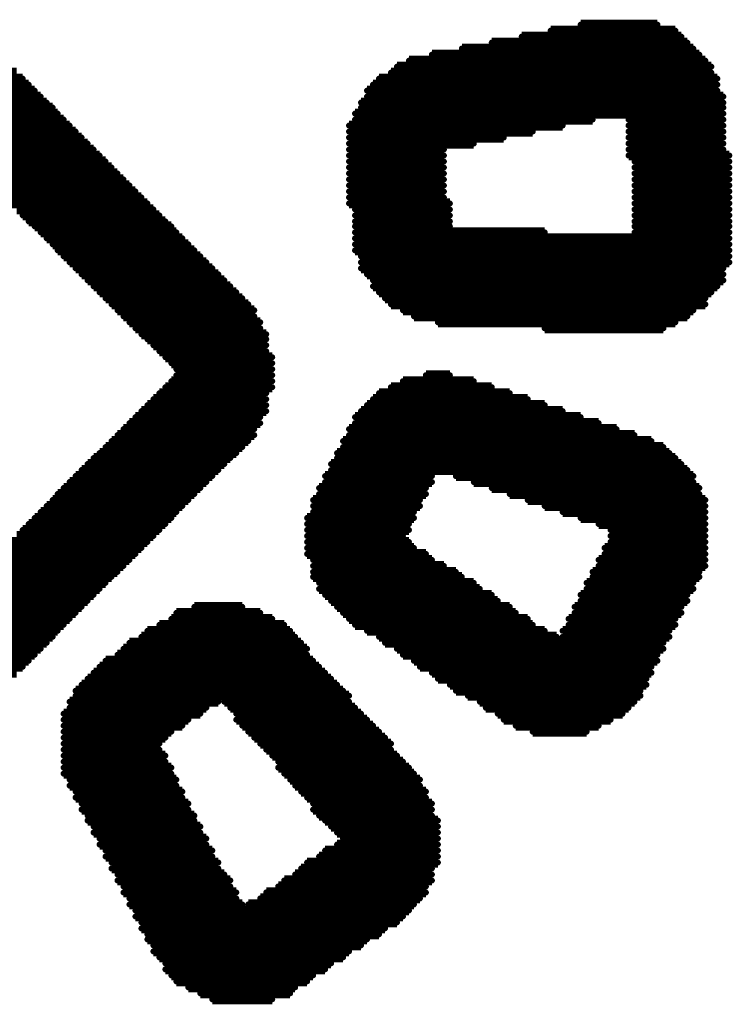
# Model space of a CAD drawing. Extents: x -0.07 to 0.95, y -0.15 to 1.54.
# Tile 10 of 18: x 0.52 to 0.59, y 0.52 to 0.62. Entities that reach past the tile are written whole.
import ezdxf

# ---------------------------------------------------------------- set-up
doc = ezdxf.new("R2010")
doc.units = 0
doc.layers.get('0').update_dxf_attribs({"linetype": 'CONTINUOUS'})
doc.layers.add('gto', color=2, linetype='CONTINUOUS')

# ---------------------------------------------------------------- blocks, each defined once
blk = doc.blocks.new('D72')
at = {"const_width": 0.0003}
blk.add_lwpolyline([(-0.00015, 0, 1), (0.00015, 0, 1)], format="xyb", close=True, dxfattribs=at)

msp = doc.modelspace()

# ---------------------------------------------------------------- linework, layer by layer
at = {"layer": 'gto', "color": 2, "const_width": 0.001}
for points in [[(0.576, 0.619), (0.5837, 0.619)], [(0.5701, 0.6178), (0.5861, 0.6178)], [(0.573, 0.6184), (0.5855, 0.6184)], [(0.5671, 0.6172), (0.5867, 0.6172)], [(0.5611, 0.616), (0.5879, 0.616)], [(0.5641, 0.6166), (0.5873, 0.6166)], [(0.5576, 0.6148), (0.5891, 0.6148)], [(0.5588, 0.6154), (0.5885, 0.6154)], [(0.5016, 0.6142), (0.5195, 0.6142)], [(0.557, 0.6142), (0.5891, 0.6142)], [(0.5004, 0.613), (0.5207, 0.613)], [(0.501, 0.6136), (0.5201, 0.6136)], [(0.5552, 0.613), (0.5897, 0.613)], [(0.5558, 0.6136), (0.5897, 0.6136)], [(0.4998, 0.6124), (0.5213, 0.6124)], [(0.5546, 0.6124), (0.5897, 0.6124)], [(0.4987, 0.6112), (0.5225, 0.6112)], [(0.4993, 0.6118), (0.5219, 0.6118)], [(0.554, 0.6112), (0.5903, 0.6112)], [(0.5546, 0.6118), (0.5903, 0.6118)], [(0.4975, 0.6101), (0.5236, 0.6101)], [(0.4981, 0.6107), (0.5231, 0.6107)], [(0.5534, 0.6101), (0.5903, 0.6101)], [(0.554, 0.6107), (0.5903, 0.6107)], [(0.4969, 0.6095), (0.5242, 0.6095)], [(0.5112, 0.6089), (0.5248, 0.6089)], [(0.5528, 0.6089), (0.5742, 0.6089)], [(0.5534, 0.6095), (0.5772, 0.6095)], [(0.5808, 0.6095), (0.5903, 0.6095)], [(0.5808, 0.6089), (0.5903, 0.6089)], [(0.5117, 0.6083), (0.5254, 0.6083)], [(0.5528, 0.6083), (0.5712, 0.6083)], [(0.5808, 0.6083), (0.5903, 0.6083)], [(0.5123, 0.6077), (0.526, 0.6077)], [(0.5129, 0.6071), (0.5266, 0.6071)], [(0.5528, 0.6077), (0.5683, 0.6077)], [(0.5528, 0.6071), (0.5653, 0.6071)], [(0.5808, 0.6077), (0.5903, 0.6077)], [(0.5808, 0.6071), (0.5903, 0.6071)], [(0.5135, 0.6065), (0.5272, 0.6065)], [(0.5141, 0.6059), (0.5278, 0.6059)], [(0.5528, 0.6065), (0.5623, 0.6065)], [(0.5528, 0.6059), (0.5623, 0.6059)], [(0.5808, 0.6065), (0.5903, 0.6065)], [(0.5808, 0.6059), (0.5909, 0.6059)], [(0.5147, 0.6053), (0.5284, 0.6053)], [(0.5528, 0.6053), (0.5623, 0.6053)], [(0.5814, 0.6053), (0.5909, 0.6053)], [(0.5153, 0.6047), (0.529, 0.6047)], [(0.5159, 0.6041), (0.5296, 0.6041)], [(0.5528, 0.6047), (0.5623, 0.6047)], [(0.5528, 0.6041), (0.5623, 0.6041)], [(0.5814, 0.6047), (0.5909, 0.6047)], [(0.5814, 0.6041), (0.5909, 0.6041)], [(0.5165, 0.6035), (0.5302, 0.6035)], [(0.5528, 0.6035), (0.5623, 0.6035)], [(0.5814, 0.6035), (0.5909, 0.6035)], [(0.5171, 0.6029), (0.5308, 0.6029)], [(0.5177, 0.6023), (0.5314, 0.6023)], [(0.5528, 0.6029), (0.5623, 0.6029)], [(0.5528, 0.6023), (0.5623, 0.6023)], [(0.5814, 0.6029), (0.5909, 0.6029)], [(0.5814, 0.6023), (0.5909, 0.6023)], [(0.5183, 0.6017), (0.532, 0.6017)], [(0.5189, 0.6011), (0.5326, 0.6011)], [(0.5528, 0.6017), (0.5623, 0.6017)], [(0.5528, 0.6011), (0.5629, 0.6011)], [(0.5814, 0.6017), (0.5909, 0.6017)], [(0.5814, 0.6011), (0.5909, 0.6011)], [(0.5195, 0.6005), (0.5332, 0.6005)], [(0.5534, 0.6005), (0.5629, 0.6005)], [(0.5814, 0.6005), (0.5909, 0.6005)], [(0.5201, 0.5999), (0.5338, 0.5999)], [(0.5207, 0.5993), (0.5344, 0.5993)], [(0.5534, 0.5999), (0.5629, 0.5999)], [(0.5534, 0.5993), (0.5629, 0.5993)], [(0.5814, 0.5999), (0.5909, 0.5999)], [(0.5814, 0.5993), (0.5909, 0.5993)], [(0.5213, 0.5988), (0.535, 0.5988)], [(0.5219, 0.5982), (0.5355, 0.5982)], [(0.5534, 0.5988), (0.5629, 0.5988)], [(0.5534, 0.5982), (0.5724, 0.5982)], [(0.5814, 0.5988), (0.5909, 0.5988)], [(0.5814, 0.5982), (0.5909, 0.5982)], [(0.5225, 0.5976), (0.5361, 0.5976)], [(0.5534, 0.5976), (0.5909, 0.5976)], [(0.5231, 0.597), (0.5367, 0.597)], [(0.5236, 0.5964), (0.5373, 0.5964)], [(0.5534, 0.597), (0.5909, 0.597)], [(0.5534, 0.5964), (0.5909, 0.5964)], [(0.5242, 0.5958), (0.5379, 0.5958)], [(0.5248, 0.5952), (0.5385, 0.5952)], [(0.554, 0.5958), (0.5909, 0.5958)], [(0.554, 0.5952), (0.5909, 0.5952)], [(0.5254, 0.5946), (0.5391, 0.5946)], [(0.554, 0.5946), (0.5903, 0.5946)], [(0.526, 0.594), (0.5397, 0.594)], [(0.5266, 0.5934), (0.5403, 0.5934)], [(0.5546, 0.594), (0.5903, 0.594)], [(0.5552, 0.5934), (0.5903, 0.5934)], [(0.5272, 0.5928), (0.5409, 0.5928)], [(0.5278, 0.5922), (0.5415, 0.5922)], [(0.5552, 0.5928), (0.5897, 0.5928)], [(0.5558, 0.5922), (0.5891, 0.5922)], [(0.5284, 0.5916), (0.5421, 0.5916)], [(0.5564, 0.5916), (0.5885, 0.5916)], [(0.529, 0.591), (0.5427, 0.591)], [(0.5296, 0.5904), (0.5433, 0.5904)], [(0.557, 0.591), (0.5885, 0.591)], [(0.5582, 0.5904), (0.5873, 0.5904)], [(0.5302, 0.5898), (0.5433, 0.5898)], [(0.5308, 0.5892), (0.5439, 0.5892)], [(0.5593, 0.5898), (0.5867, 0.5898)], [(0.5617, 0.5892), (0.5855, 0.5892)], [(0.5314, 0.5886), (0.5439, 0.5886)], [(0.5724, 0.5886), (0.5843, 0.5886)], [(0.532, 0.588), (0.5445, 0.588)], [(0.5326, 0.5875), (0.5445, 0.5875)], [(0.5332, 0.5869), (0.5445, 0.5869)], [(0.5338, 0.5863), (0.5445, 0.5863)], [(0.5344, 0.5857), (0.5451, 0.5857)], [(0.535, 0.5851), (0.5451, 0.5851)], [(0.5355, 0.5845), (0.5451, 0.5845)], [(0.535, 0.5833), (0.5451, 0.5833)], [(0.5355, 0.5839), (0.5451, 0.5839)], [(0.5582, 0.5833), (0.5653, 0.5833)], [(0.5605, 0.5839), (0.5629, 0.5839)], [(0.5344, 0.5827), (0.5451, 0.5827)], [(0.557, 0.5827), (0.5671, 0.5827)], [(0.5332, 0.5815), (0.5445, 0.5815)], [(0.5338, 0.5821), (0.5445, 0.5821)], [(0.5552, 0.5815), (0.5707, 0.5815)], [(0.5558, 0.5821), (0.5689, 0.5821)], [(0.532, 0.5803), (0.5445, 0.5803)], [(0.5326, 0.5809), (0.5445, 0.5809)], [(0.554, 0.5803), (0.5742, 0.5803)], [(0.5546, 0.5809), (0.5724, 0.5809)], [(0.5314, 0.5797), (0.5439, 0.5797)], [(0.5534, 0.5797), (0.576, 0.5797)], [(0.5302, 0.5785), (0.5433, 0.5785)], [(0.5308, 0.5791), (0.5439, 0.5791)], [(0.5528, 0.5785), (0.5796, 0.5785)], [(0.5534, 0.5791), (0.5778, 0.5791)], [(0.529, 0.5773), (0.5427, 0.5773)], [(0.5296, 0.5779), (0.5433, 0.5779)], [(0.5522, 0.5773), (0.5831, 0.5773)], [(0.5528, 0.5779), (0.5814, 0.5779)], [(0.5284, 0.5767), (0.5421, 0.5767)], [(0.5522, 0.5767), (0.5843, 0.5767)], [(0.5272, 0.5756), (0.5409, 0.5756)], [(0.5278, 0.5761), (0.5415, 0.5761)], [(0.5516, 0.5761), (0.5849, 0.5761)], [(0.5516, 0.5756), (0.5855, 0.5756)], [(0.526, 0.5744), (0.5397, 0.5744)], [(0.5266, 0.575), (0.5403, 0.575)], [(0.551, 0.575), (0.5861, 0.575)], [(0.551, 0.5744), (0.5867, 0.5744)], [(0.5254, 0.5738), (0.5391, 0.5738)], [(0.5504, 0.5738), (0.5611, 0.5738)], [(0.5635, 0.5738), (0.5873, 0.5738)], [(0.5242, 0.5726), (0.5379, 0.5726)], [(0.5248, 0.5732), (0.5385, 0.5732)], [(0.5498, 0.5726), (0.5605, 0.5726)], [(0.5504, 0.5732), (0.5611, 0.5732)], [(0.5653, 0.5732), (0.5873, 0.5732)], [(0.5671, 0.5726), (0.5879, 0.5726)], [(0.5231, 0.5714), (0.5367, 0.5714)], [(0.5236, 0.572), (0.5373, 0.572)], [(0.5492, 0.5714), (0.5599, 0.5714)], [(0.5498, 0.572), (0.5605, 0.572)], [(0.5689, 0.572), (0.5879, 0.572)], [(0.5707, 0.5714), (0.5885, 0.5714)], [(0.5225, 0.5708), (0.5361, 0.5708)], [(0.5492, 0.5708), (0.5599, 0.5708)], [(0.5724, 0.5708), (0.5885, 0.5708)], [(0.5213, 0.5696), (0.535, 0.5696)], [(0.5219, 0.5702), (0.5355, 0.5702)], [(0.5486, 0.5696), (0.5593, 0.5696)], [(0.5492, 0.5702), (0.5593, 0.5702)], [(0.5742, 0.5702), (0.5885, 0.5702)], [(0.576, 0.5696), (0.5885, 0.5696)], [(0.5207, 0.569), (0.5344, 0.569)], [(0.5486, 0.569), (0.5588, 0.569)], [(0.5778, 0.569), (0.5885, 0.569)], [(0.5195, 0.5678), (0.5332, 0.5678)], [(0.5201, 0.5684), (0.5338, 0.5684)], [(0.5486, 0.5684), (0.5588, 0.5684)], [(0.5486, 0.5678), (0.5582, 0.5678)], [(0.579, 0.5684), (0.5885, 0.5684)], [(0.579, 0.5678), (0.5885, 0.5678)], [(0.5052, 0.5672), (0.5326, 0.5672)], [(0.5058, 0.5666), (0.532, 0.5666)], [(0.5486, 0.5672), (0.5588, 0.5672)], [(0.5486, 0.5666), (0.5593, 0.5666)], [(0.5784, 0.5666), (0.5885, 0.5666)], [(0.579, 0.5672), (0.5885, 0.5672)], [(0.5064, 0.566), (0.5314, 0.566)], [(0.5486, 0.566), (0.5605, 0.566)], [(0.5784, 0.566), (0.5885, 0.566)], [(0.507, 0.5654), (0.5308, 0.5654)], [(0.5076, 0.5648), (0.5302, 0.5648)], [(0.5492, 0.5654), (0.5611, 0.5654)], [(0.5492, 0.5648), (0.5623, 0.5648)], [(0.5778, 0.5654), (0.5885, 0.5654)], [(0.5778, 0.5648), (0.5885, 0.5648)], [(0.5082, 0.5642), (0.5296, 0.5642)], [(0.5088, 0.5637), (0.529, 0.5637)], [(0.5492, 0.5642), (0.5635, 0.5642)], [(0.5492, 0.5637), (0.5641, 0.5637)], [(0.5772, 0.5642), (0.5879, 0.5642)], [(0.5772, 0.5637), (0.5879, 0.5637)], [(0.5094, 0.5631), (0.5284, 0.5631)], [(0.5498, 0.5631), (0.5653, 0.5631)], [(0.5766, 0.5631), (0.5873, 0.5631)], [(0.51, 0.5625), (0.5278, 0.5625)], [(0.5106, 0.5619), (0.5272, 0.5619)], [(0.5498, 0.5625), (0.5659, 0.5625)], [(0.5504, 0.5619), (0.5671, 0.5619)], [(0.576, 0.5619), (0.5867, 0.5619)], [(0.5766, 0.5625), (0.5873, 0.5625)], [(0.5112, 0.5613), (0.5266, 0.5613)], [(0.5117, 0.5607), (0.526, 0.5607)], [(0.5373, 0.5607), (0.5421, 0.5607)], [(0.551, 0.5613), (0.5677, 0.5613)], [(0.5516, 0.5607), (0.5689, 0.5607)], [(0.5754, 0.5607), (0.5861, 0.5607)], [(0.576, 0.5613), (0.5867, 0.5613)], [(0.5117, 0.5601), (0.5254, 0.5601)], [(0.5355, 0.5601), (0.5439, 0.5601)], [(0.5522, 0.5601), (0.5695, 0.5601)], [(0.5754, 0.5601), (0.5861, 0.5601)], [(0.5106, 0.5589), (0.5242, 0.5589)], [(0.5112, 0.5595), (0.5248, 0.5595)], [(0.5338, 0.5589), (0.5463, 0.5589)], [(0.535, 0.5595), (0.5451, 0.5595)], [(0.5528, 0.5595), (0.5707, 0.5595)], [(0.5534, 0.5589), (0.5712, 0.5589)], [(0.5748, 0.5595), (0.5855, 0.5595)], [(0.5748, 0.5589), (0.5855, 0.5589)], [(0.5094, 0.5577), (0.5231, 0.5577)], [(0.51, 0.5583), (0.5236, 0.5583)], [(0.532, 0.5577), (0.5474, 0.5577)], [(0.5326, 0.5583), (0.5469, 0.5583)], [(0.5546, 0.5583), (0.5724, 0.5583)], [(0.5558, 0.5577), (0.5736, 0.5577)], [(0.5742, 0.5583), (0.5849, 0.5583)], [(0.5742, 0.5577), (0.5849, 0.5577)], [(0.5088, 0.5571), (0.5225, 0.5571)], [(0.5308, 0.5571), (0.548, 0.5571)], [(0.5564, 0.5571), (0.5843, 0.5571)], [(0.5076, 0.5559), (0.5213, 0.5559)], [(0.5082, 0.5565), (0.5219, 0.5565)], [(0.5296, 0.5559), (0.5486, 0.5559)], [(0.5302, 0.5565), (0.5486, 0.5565)], [(0.5576, 0.5565), (0.5843, 0.5565)], [(0.5582, 0.5559), (0.5837, 0.5559)], [(0.5064, 0.5547), (0.5201, 0.5547)], [(0.507, 0.5553), (0.5207, 0.5553)], [(0.5278, 0.5547), (0.5498, 0.5547)], [(0.5284, 0.5553), (0.5492, 0.5553)], [(0.5593, 0.5553), (0.5837, 0.5553)], [(0.5599, 0.5547), (0.5831, 0.5547)], [(0.5058, 0.5541), (0.5195, 0.5541)], [(0.5272, 0.5541), (0.5504, 0.5541)], [(0.5611, 0.5541), (0.5831, 0.5541)], [(0.526, 0.5529), (0.5516, 0.5529)], [(0.5266, 0.5535), (0.551, 0.5535)], [(0.5617, 0.5535), (0.5826, 0.5535)], [(0.5629, 0.5529), (0.5826, 0.5529)], [(0.5254, 0.5523), (0.5522, 0.5523)], [(0.5254, 0.5518), (0.5528, 0.5518)], [(0.5635, 0.5523), (0.582, 0.5523)], [(0.5647, 0.5518), (0.582, 0.5518)], [(0.5248, 0.5512), (0.5397, 0.5512)], [(0.5403, 0.5512), (0.5528, 0.5512)], [(0.5659, 0.5512), (0.5814, 0.5512)], [(0.5242, 0.55), (0.5379, 0.55)], [(0.5248, 0.5506), (0.5385, 0.5506)], [(0.5409, 0.5506), (0.5534, 0.5506)], [(0.5415, 0.55), (0.554, 0.55)], [(0.5665, 0.5506), (0.5808, 0.5506)], [(0.5677, 0.55), (0.5802, 0.55)], [(0.5242, 0.5494), (0.5367, 0.5494)], [(0.5242, 0.5488), (0.5361, 0.5488)], [(0.5415, 0.5494), (0.5546, 0.5494)], [(0.5421, 0.5488), (0.5552, 0.5488)], [(0.5683, 0.5494), (0.579, 0.5494)], [(0.5695, 0.5488), (0.5778, 0.5488)], [(0.5242, 0.5482), (0.535, 0.5482)], [(0.5427, 0.5482), (0.5558, 0.5482)], [(0.5712, 0.5482), (0.5766, 0.5482)], [(0.5242, 0.5476), (0.5344, 0.5476)], [(0.5242, 0.547), (0.5338, 0.547)], [(0.5433, 0.5476), (0.5564, 0.5476)], [(0.5439, 0.547), (0.557, 0.547)], [(0.5242, 0.5464), (0.5338, 0.5464)], [(0.5242, 0.5458), (0.5344, 0.5458)], [(0.5445, 0.5464), (0.557, 0.5464)], [(0.5451, 0.5458), (0.5576, 0.5458)], [(0.5242, 0.5452), (0.5344, 0.5452)], [(0.5457, 0.5452), (0.5582, 0.5452)], [(0.5242, 0.5446), (0.535, 0.5446)], [(0.5242, 0.544), (0.535, 0.544)], [(0.5457, 0.5446), (0.5588, 0.5446)], [(0.5463, 0.544), (0.5593, 0.544)], [(0.5248, 0.5434), (0.5355, 0.5434)], [(0.5248, 0.5428), (0.5355, 0.5428)], [(0.5469, 0.5434), (0.5599, 0.5434)], [(0.5474, 0.5428), (0.5599, 0.5428)], [(0.5254, 0.5422), (0.5361, 0.5422)], [(0.548, 0.5422), (0.5605, 0.5422)], [(0.5254, 0.5416), (0.5361, 0.5416)], [(0.526, 0.541), (0.5367, 0.541)], [(0.5486, 0.5416), (0.5605, 0.5416)], [(0.5492, 0.541), (0.5611, 0.541)], [(0.526, 0.5404), (0.5367, 0.5404)], [(0.5492, 0.5404), (0.5611, 0.5404)], [(0.5266, 0.5398), (0.5373, 0.5398)], [(0.5266, 0.5393), (0.5373, 0.5393)], [(0.5498, 0.5398), (0.5611, 0.5398)], [(0.5504, 0.5393), (0.5617, 0.5393)], [(0.5272, 0.5387), (0.5379, 0.5387)], [(0.5272, 0.5381), (0.5379, 0.5381)], [(0.551, 0.5387), (0.5617, 0.5387)], [(0.5516, 0.5381), (0.5617, 0.5381)], [(0.5278, 0.5375), (0.5385, 0.5375)], [(0.5278, 0.5369), (0.5385, 0.5369)], [(0.5516, 0.5369), (0.5617, 0.5369)], [(0.5522, 0.5375), (0.5617, 0.5375)], [(0.5284, 0.5363), (0.5391, 0.5363)], [(0.5504, 0.5363), (0.5617, 0.5363)], [(0.5284, 0.5357), (0.5391, 0.5357)], [(0.529, 0.5351), (0.5397, 0.5351)], [(0.5486, 0.5351), (0.5617, 0.5351)], [(0.5498, 0.5357), (0.5617, 0.5357)], [(0.529, 0.5345), (0.5397, 0.5345)], [(0.548, 0.5345), (0.5611, 0.5345)], [(0.5296, 0.5339), (0.5403, 0.5339)], [(0.5296, 0.5333), (0.5409, 0.5333)], [(0.5463, 0.5333), (0.5611, 0.5333)], [(0.5474, 0.5339), (0.5611, 0.5339)], [(0.5302, 0.5327), (0.5409, 0.5327)], [(0.5302, 0.5321), (0.5415, 0.5321)], [(0.5445, 0.5321), (0.5605, 0.5321)], [(0.5457, 0.5327), (0.5605, 0.5327)], [(0.5308, 0.5315), (0.5415, 0.5315)], [(0.5439, 0.5315), (0.5599, 0.5315)], [(0.5308, 0.5309), (0.5421, 0.5309)], [(0.5314, 0.5303), (0.5588, 0.5303)], [(0.5427, 0.5309), (0.5593, 0.5309)], [(0.5314, 0.5297), (0.5582, 0.5297)], [(0.532, 0.5291), (0.5576, 0.5291)], [(0.532, 0.5285), (0.5564, 0.5285)], [(0.5326, 0.5279), (0.5558, 0.5279)], [(0.5326, 0.5274), (0.5546, 0.5274)], [(0.5332, 0.5268), (0.554, 0.5268)], [(0.5332, 0.5262), (0.5528, 0.5262)], [(0.5338, 0.5256), (0.5522, 0.5256)], [(0.5344, 0.525), (0.551, 0.525)], [(0.5344, 0.5244), (0.5504, 0.5244)], [(0.535, 0.5238), (0.5492, 0.5238)], [(0.5355, 0.5232), (0.5486, 0.5232)], [(0.5367, 0.5226), (0.5474, 0.5226)], [(0.5379, 0.522), (0.5469, 0.522)], [(0.5391, 0.5214), (0.5451, 0.5214)]]:
    msp.add_lwpolyline(points, dxfattribs=at)

# ---------------------------------------------------------------- block references
at = {"layer": 'gto'}
for p in [(0.576, 0.619), (0.5837, 0.619), (0.573, 0.6184), (0.5855, 0.6184), (0.5671, 0.6172), (0.5701, 0.6178), (0.5861, 0.6178), (0.5867, 0.6172), (0.5611, 0.616), (0.5641, 0.6166), (0.5873, 0.6166), (0.5879, 0.616), (0.5588, 0.6154), (0.5885, 0.6154), (0.557, 0.6142), (0.5576, 0.6148), (0.5891, 0.6148), (0.5891, 0.6142), (0.5201, 0.6136), (0.5207, 0.613), (0.5552, 0.613), (0.5558, 0.6136), (0.5897, 0.6136), (0.5897, 0.613), (0.5213, 0.6124), (0.5546, 0.6124), (0.5897, 0.6124), (0.5219, 0.6118), (0.5225, 0.6112), (0.554, 0.6112), (0.5546, 0.6118), (0.5903, 0.6118), (0.5903, 0.6112), (0.5231, 0.6107), (0.5236, 0.6101), (0.5534, 0.6101), (0.554, 0.6107), (0.5903, 0.6107), (0.5903, 0.6101), (0.5242, 0.6095), (0.5534, 0.6095), (0.5772, 0.6095), (0.5808, 0.6095), (0.5903, 0.6095), (0.5248, 0.6089), (0.5254, 0.6083), (0.5528, 0.6089), (0.5528, 0.6083), (0.5712, 0.6083), (0.5742, 0.6089), (0.5808, 0.6089), (0.5808, 0.6083), (0.5903, 0.6089), (0.5903, 0.6083), (0.526, 0.6077), (0.5266, 0.6071), (0.5528, 0.6077), (0.5528, 0.6071), (0.5653, 0.6071), (0.5683, 0.6077), (0.5808, 0.6077), (0.5808, 0.6071), (0.5903, 0.6077), (0.5903, 0.6071), (0.5272, 0.6065), (0.5528, 0.6065), (0.5623, 0.6065), (0.5808, 0.6065), (0.5903, 0.6065), (0.5278, 0.6059), (0.5284, 0.6053), (0.5528, 0.6059), (0.5528, 0.6053), (0.5623, 0.6059), (0.5623, 0.6053), (0.5808, 0.6059), (0.5814, 0.6053), (0.5909, 0.6059), (0.5909, 0.6053), (0.529, 0.6047), (0.5528, 0.6047), (0.5623, 0.6047), (0.5814, 0.6047), (0.5909, 0.6047), (0.5296, 0.6041), (0.5302, 0.6035), (0.5528, 0.6041), (0.5528, 0.6035), (0.5623, 0.6041), (0.5623, 0.6035), (0.5814, 0.6041), (0.5814, 0.6035), (0.5909, 0.6041), (0.5909, 0.6035), (0.5308, 0.6029), (0.5314, 0.6023), (0.5528, 0.6029), (0.5528, 0.6023), (0.5623, 0.6029), (0.5623, 0.6023), (0.5814, 0.6029), (0.5814, 0.6023), (0.5909, 0.6029), (0.5909, 0.6023), (0.532, 0.6017), (0.5528, 0.6017), (0.5623, 0.6017), (0.5814, 0.6017), (0.5909, 0.6017), (0.5326, 0.6011), (0.5332, 0.6005), (0.5528, 0.6011), (0.5534, 0.6005), (0.5629, 0.6011), (0.5629, 0.6005), (0.5814, 0.6011), (0.5814, 0.6005), (0.5909, 0.6011), (0.5909, 0.6005), (0.5201, 0.5999), (0.5207, 0.5993), (0.5338, 0.5999), (0.5344, 0.5993), (0.5534, 0.5999), (0.5534, 0.5993), (0.5629, 0.5999), (0.5629, 0.5993), (0.5814, 0.5999), (0.5814, 0.5993), (0.5909, 0.5999), (0.5909, 0.5993), (0.5213, 0.5988), (0.535, 0.5988), (0.5534, 0.5988), (0.5629, 0.5988), (0.5814, 0.5988), (0.5909, 0.5988), (0.5219, 0.5982), (0.5225, 0.5976), (0.5355, 0.5982), (0.5361, 0.5976), (0.5534, 0.5982), (0.5534, 0.5976), (0.5724, 0.5982), (0.5814, 0.5982), (0.5909, 0.5982), (0.5909, 0.5976), (0.5231, 0.597), (0.5236, 0.5964), (0.5367, 0.597), (0.5373, 0.5964), (0.5534, 0.597), (0.5534, 0.5964), (0.5909, 0.597), (0.5909, 0.5964), (0.5242, 0.5958), (0.5379, 0.5958), (0.554, 0.5958), (0.5909, 0.5958), (0.5248, 0.5952), (0.5254, 0.5946), (0.5385, 0.5952), (0.5391, 0.5946), (0.554, 0.5952), (0.554, 0.5946), (0.5903, 0.5946), (0.5909, 0.5952), (0.526, 0.594), (0.5266, 0.5934), (0.5397, 0.594), (0.5403, 0.5934), (0.5546, 0.594), (0.5552, 0.5934), (0.5903, 0.594), (0.5903, 0.5934), (0.5272, 0.5928), (0.5409, 0.5928), (0.5552, 0.5928), (0.5897, 0.5928), (0.5278, 0.5922), (0.5284, 0.5916), (0.5415, 0.5922), (0.5421, 0.5916), (0.5558, 0.5922), (0.5564, 0.5916), (0.5885, 0.5916), (0.5891, 0.5922), (0.529, 0.591), (0.5296, 0.5904), (0.5427, 0.591), (0.5433, 0.5904), (0.557, 0.591), (0.5582, 0.5904), (0.5873, 0.5904), (0.5885, 0.591), (0.5302, 0.5898), (0.5433, 0.5898), (0.5593, 0.5898), (0.5867, 0.5898), (0.5308, 0.5892), (0.5314, 0.5886), (0.5439, 0.5892), (0.5439, 0.5886), (0.5617, 0.5892), (0.5724, 0.5886), (0.5843, 0.5886), (0.5855, 0.5892), (0.532, 0.588), (0.5326, 0.5875), (0.5445, 0.588), (0.5445, 0.5875), (0.5332, 0.5869), (0.5445, 0.5869), (0.5338, 0.5863), (0.5344, 0.5857), (0.5445, 0.5863), (0.5451, 0.5857), (0.535, 0.5851), (0.5355, 0.5845), (0.5451, 0.5851), (0.5451, 0.5845), (0.5355, 0.5839), (0.5451, 0.5839), (0.5605, 0.5839), (0.5629, 0.5839), (0.5344, 0.5827), (0.535, 0.5833), (0.5451, 0.5833), (0.5451, 0.5827), (0.557, 0.5827), (0.5582, 0.5833), (0.5653, 0.5833), (0.5671, 0.5827), (0.5332, 0.5815), (0.5338, 0.5821), (0.5445, 0.5821), (0.5445, 0.5815), (0.5552, 0.5815), (0.5558, 0.5821), (0.5689, 0.5821), (0.5707, 0.5815), (0.5326, 0.5809), (0.5445, 0.5809), (0.5546, 0.5809), (0.5724, 0.5809), (0.5314, 0.5797), (0.532, 0.5803), (0.5439, 0.5797), (0.5445, 0.5803), (0.5534, 0.5797), (0.554, 0.5803), (0.5742, 0.5803), (0.576, 0.5797), (0.5302, 0.5785), (0.5308, 0.5791), (0.5433, 0.5785), (0.5439, 0.5791), (0.5528, 0.5785), (0.5534, 0.5791), (0.5778, 0.5791), (0.5796, 0.5785), (0.5296, 0.5779), (0.5433, 0.5779), (0.5528, 0.5779), (0.5814, 0.5779), (0.5284, 0.5767), (0.529, 0.5773), (0.5421, 0.5767), (0.5427, 0.5773), (0.5522, 0.5773), (0.5522, 0.5767), (0.5831, 0.5773), (0.5843, 0.5767), (0.5272, 0.5756), (0.5278, 0.5761), (0.5409, 0.5756), (0.5415, 0.5761), (0.5516, 0.5761), (0.5516, 0.5756), (0.5849, 0.5761), (0.5855, 0.5756), (0.5266, 0.575), (0.5403, 0.575), (0.551, 0.575), (0.5861, 0.575), (0.5254, 0.5738), (0.526, 0.5744), (0.5391, 0.5738), (0.5397, 0.5744), (0.5504, 0.5738), (0.551, 0.5744), (0.5611, 0.5738), (0.5635, 0.5738), (0.5867, 0.5744), (0.5873, 0.5738), (0.5242, 0.5726), (0.5248, 0.5732), (0.5379, 0.5726), (0.5385, 0.5732), (0.5498, 0.5726), (0.5504, 0.5732), (0.5605, 0.5726), (0.5611, 0.5732), (0.5653, 0.5732), (0.5671, 0.5726), (0.5873, 0.5732), (0.5879, 0.5726), (0.5236, 0.572), (0.5373, 0.572), (0.5498, 0.572), (0.5605, 0.572), (0.5689, 0.572), (0.5879, 0.572), (0.5225, 0.5708), (0.5231, 0.5714), (0.5361, 0.5708), (0.5367, 0.5714), (0.5492, 0.5714), (0.5492, 0.5708), (0.5599, 0.5714), (0.5599, 0.5708), (0.5707, 0.5714), (0.5724, 0.5708), (0.5885, 0.5714), (0.5885, 0.5708), (0.5219, 0.5702), (0.5355, 0.5702), (0.5492, 0.5702), (0.5593, 0.5702), (0.5742, 0.5702), (0.5885, 0.5702), (0.5207, 0.569), (0.5213, 0.5696), (0.5344, 0.569), (0.535, 0.5696), (0.5486, 0.5696), (0.5486, 0.569), (0.5588, 0.569), (0.5593, 0.5696), (0.576, 0.5696), (0.5778, 0.569), (0.5885, 0.5696), (0.5885, 0.569), (0.5201, 0.5684), (0.5332, 0.5678), (0.5338, 0.5684), (0.5486, 0.5684), (0.5486, 0.5678), (0.5582, 0.5678), (0.5588, 0.5684), (0.579, 0.5684), (0.579, 0.5678), (0.5885, 0.5684), (0.5885, 0.5678), (0.5326, 0.5672), (0.5486, 0.5672), (0.5588, 0.5672), (0.579, 0.5672), (0.5885, 0.5672), (0.5314, 0.566), (0.532, 0.5666), (0.5486, 0.5666), (0.5486, 0.566), (0.5593, 0.5666), (0.5605, 0.566), (0.5784, 0.5666), (0.5784, 0.566), (0.5885, 0.5666), (0.5885, 0.566), (0.5302, 0.5648), (0.5308, 0.5654), (0.5492, 0.5654), (0.5492, 0.5648), (0.5611, 0.5654), (0.5623, 0.5648), (0.5778, 0.5654), (0.5778, 0.5648), (0.5885, 0.5654), (0.5885, 0.5648), (0.529, 0.5637), (0.5296, 0.5642), (0.5492, 0.5642), (0.5492, 0.5637), (0.5635, 0.5642), (0.5641, 0.5637), (0.5772, 0.5642), (0.5772, 0.5637), (0.5879, 0.5642), (0.5879, 0.5637), (0.5284, 0.5631), (0.5498, 0.5631), (0.5653, 0.5631), (0.5766, 0.5631), (0.5873, 0.5631), (0.5272, 0.5619), (0.5278, 0.5625), (0.5498, 0.5625), (0.5504, 0.5619), (0.5659, 0.5625), (0.5671, 0.5619), (0.576, 0.5619), (0.5766, 0.5625), (0.5867, 0.5619), (0.5873, 0.5625), (0.5266, 0.5613), (0.551, 0.5613), (0.5677, 0.5613), (0.576, 0.5613), (0.5867, 0.5613), (0.5254, 0.5601), (0.526, 0.5607), (0.5355, 0.5601), (0.5373, 0.5607), (0.5421, 0.5607), (0.5439, 0.5601), (0.5516, 0.5607), (0.5522, 0.5601), (0.5689, 0.5607), (0.5695, 0.5601), (0.5754, 0.5607), (0.5754, 0.5601), (0.5861, 0.5607), (0.5861, 0.5601), (0.5242, 0.5589), (0.5248, 0.5595), (0.5338, 0.5589), (0.535, 0.5595), (0.5451, 0.5595), (0.5463, 0.5589), (0.5528, 0.5595), (0.5534, 0.5589), (0.5707, 0.5595), (0.5712, 0.5589), (0.5748, 0.5595), (0.5748, 0.5589), (0.5855, 0.5595), (0.5855, 0.5589), (0.5236, 0.5583), (0.5326, 0.5583), (0.5469, 0.5583), (0.5546, 0.5583), (0.5724, 0.5583), (0.5742, 0.5583), (0.5849, 0.5583), (0.5225, 0.5571), (0.5231, 0.5577), (0.5308, 0.5571), (0.532, 0.5577), (0.5474, 0.5577), (0.548, 0.5571), (0.5558, 0.5577), (0.5564, 0.5571), (0.5736, 0.5577), (0.5742, 0.5577), (0.5843, 0.5571), (0.5849, 0.5577), (0.5213, 0.5559), (0.5219, 0.5565), (0.5296, 0.5559), (0.5302, 0.5565), (0.5486, 0.5565), (0.5486, 0.5559), (0.5576, 0.5565), (0.5582, 0.5559), (0.5837, 0.5559), (0.5843, 0.5565), (0.5207, 0.5553), (0.5284, 0.5553), (0.5492, 0.5553), (0.5593, 0.5553), (0.5837, 0.5553), (0.5201, 0.5547), (0.5272, 0.5541), (0.5278, 0.5547), (0.5498, 0.5547), (0.5504, 0.5541), (0.5599, 0.5547), (0.5611, 0.5541), (0.5831, 0.5547), (0.5831, 0.5541), (0.526, 0.5529), (0.5266, 0.5535), (0.551, 0.5535), (0.5516, 0.5529), (0.5617, 0.5535), (0.5629, 0.5529), (0.5826, 0.5535), (0.5826, 0.5529), (0.5254, 0.5523), (0.5522, 0.5523), (0.5635, 0.5523), (0.582, 0.5523), (0.5248, 0.5512), (0.5254, 0.5518), (0.5397, 0.5512), (0.5403, 0.5512), (0.5528, 0.5518), (0.5528, 0.5512), (0.5647, 0.5518), (0.5659, 0.5512), (0.5814, 0.5512), (0.582, 0.5518), (0.5242, 0.55), (0.5248, 0.5506), (0.5379, 0.55), (0.5385, 0.5506), (0.5409, 0.5506), (0.5415, 0.55), (0.5534, 0.5506), (0.554, 0.55), (0.5665, 0.5506), (0.5677, 0.55), (0.5802, 0.55), (0.5808, 0.5506), (0.5242, 0.5494), (0.5367, 0.5494), (0.5415, 0.5494), (0.5546, 0.5494), (0.5683, 0.5494), (0.579, 0.5494), (0.5242, 0.5488), (0.5242, 0.5482), (0.535, 0.5482), (0.5361, 0.5488), (0.5421, 0.5488), (0.5427, 0.5482), (0.5552, 0.5488), (0.5558, 0.5482), (0.5695, 0.5488), (0.5712, 0.5482), (0.5766, 0.5482), (0.5778, 0.5488), (0.5242, 0.5476), (0.5242, 0.547), (0.5338, 0.547), (0.5344, 0.5476), (0.5433, 0.5476), (0.5439, 0.547), (0.5564, 0.5476), (0.557, 0.547), (0.5242, 0.5464), (0.5338, 0.5464), (0.5445, 0.5464), (0.557, 0.5464), (0.5242, 0.5458), (0.5242, 0.5452), (0.5344, 0.5458), (0.5344, 0.5452), (0.5451, 0.5458), (0.5457, 0.5452), (0.5576, 0.5458), (0.5582, 0.5452), (0.5242, 0.5446), (0.5242, 0.544), (0.535, 0.5446), (0.535, 0.544), (0.5457, 0.5446), (0.5463, 0.544), (0.5588, 0.5446), (0.5593, 0.544), (0.5248, 0.5434), (0.5355, 0.5434), (0.5469, 0.5434), (0.5599, 0.5434), (0.5248, 0.5428), (0.5254, 0.5422), (0.5355, 0.5428), (0.5361, 0.5422), (0.5474, 0.5428), (0.548, 0.5422), (0.5599, 0.5428), (0.5605, 0.5422), (0.5254, 0.5416), (0.5361, 0.5416), (0.5486, 0.5416), (0.5605, 0.5416), (0.526, 0.541), (0.526, 0.5404), (0.5367, 0.541), (0.5367, 0.5404), (0.5492, 0.541), (0.5492, 0.5404), (0.5611, 0.541), (0.5611, 0.5404), (0.5266, 0.5398), (0.5266, 0.5393), (0.5373, 0.5398), (0.5373, 0.5393), (0.5498, 0.5398), (0.5504, 0.5393), (0.5611, 0.5398), (0.5617, 0.5393), (0.5272, 0.5387), (0.5272, 0.5381), (0.5379, 0.5387), (0.5379, 0.5381), (0.551, 0.5387), (0.5516, 0.5381), (0.5617, 0.5387), (0.5617, 0.5381), (0.5278, 0.5375), (0.5385, 0.5375), (0.5522, 0.5375), (0.5617, 0.5375), (0.5278, 0.5369), (0.5284, 0.5363), (0.5385, 0.5369), (0.5391, 0.5363), (0.5504, 0.5363), (0.5516, 0.5369), (0.5617, 0.5369), (0.5617, 0.5363), (0.5284, 0.5357), (0.529, 0.5351), (0.5391, 0.5357), (0.5397, 0.5351), (0.5486, 0.5351), (0.5498, 0.5357), (0.5617, 0.5357), (0.5617, 0.5351), (0.529, 0.5345), (0.5397, 0.5345), (0.548, 0.5345), (0.5611, 0.5345), (0.5296, 0.5339), (0.5296, 0.5333), (0.5403, 0.5339), (0.5409, 0.5333), (0.5463, 0.5333), (0.5474, 0.5339), (0.5611, 0.5339), (0.5611, 0.5333), (0.5302, 0.5327), (0.5409, 0.5327), (0.5457, 0.5327), (0.5605, 0.5327), (0.5302, 0.5321), (0.5308, 0.5315), (0.5415, 0.5321), (0.5415, 0.5315), (0.5439, 0.5315), (0.5445, 0.5321), (0.5599, 0.5315), (0.5605, 0.5321), (0.5308, 0.5309), (0.5314, 0.5303), (0.5421, 0.5309), (0.5427, 0.5309), (0.5588, 0.5303), (0.5593, 0.5309), (0.5314, 0.5297), (0.5582, 0.5297), (0.532, 0.5291), (0.532, 0.5285), (0.5564, 0.5285), (0.5576, 0.5291), (0.5326, 0.5279), (0.5326, 0.5274), (0.5546, 0.5274), (0.5558, 0.5279), (0.5332, 0.5268), (0.554, 0.5268), (0.5332, 0.5262), (0.5338, 0.5256), (0.5522, 0.5256), (0.5528, 0.5262), (0.5344, 0.525), (0.5344, 0.5244), (0.5504, 0.5244), (0.551, 0.525), (0.535, 0.5238), (0.5492, 0.5238), (0.5355, 0.5232), (0.5367, 0.5226), (0.5474, 0.5226), (0.5486, 0.5232), (0.5379, 0.522), (0.5391, 0.5214), (0.5451, 0.5214), (0.5469, 0.522)]:
    msp.add_blockref('D72', p, dxfattribs=at)

doc.saveas('drawing.dxf')
